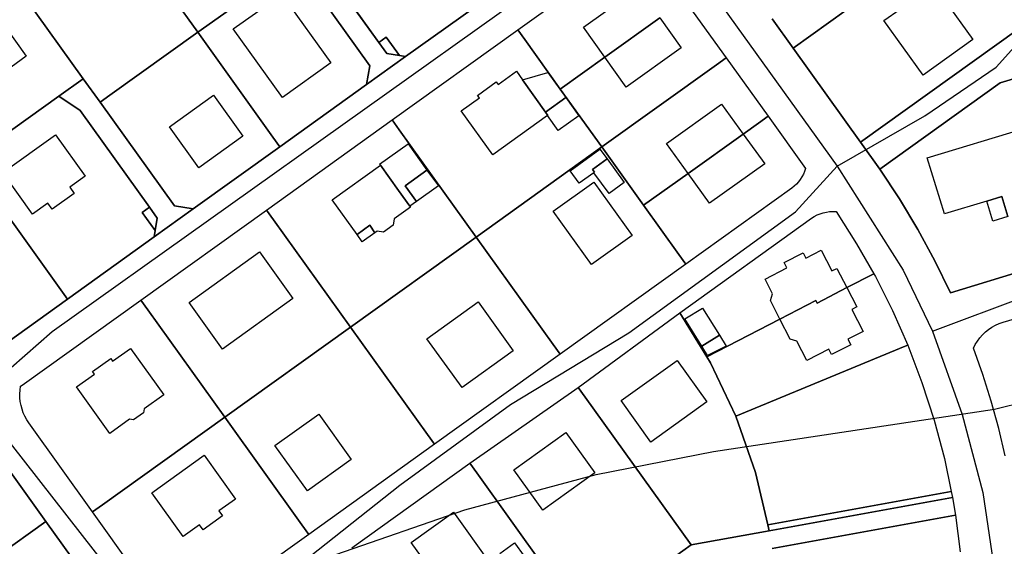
# Model space of a CAD drawing. Extents: x 577960 to 582939, y 6017202 to 6023066.
# Tile 163 of 217: x 579810 to 579974, y 6021972 to 6022060. Entities that reach past the tile are written whole.
import ezdxf

# ---------------------------------------------------------------- set-up
doc = ezdxf.new("R2010")
doc.units = 0
doc.header["$MEASUREMENT"] = 0
doc.linetypes.add('D', pattern=[0])
for name, color, linetype in [('LI__FLUR', 7, 'D'), ('LI__GEB', 7, 'Continuous'), ('LI__STRASSE', 7, 'Continuous')]:
    doc.layers.add(name, color=color, linetype=linetype)

msp = doc.modelspace()

# ---------------------------------------------------------------- linework, layer by layer
at = {"layer": 'LI__FLUR', "color": 8, "linetype": 'D', "true_color": 0x808080}
for p, q in [((579825.089, 6022078.708), (579840.042, 6022057.857)), ((579840.042, 6022057.857), (579825.089, 6022078.708)), ((579965.749, 6022074.273), (579939.142, 6022055.205)), ((579939.142, 6022055.205), (579965.749, 6022074.273)), ((579807.176, 6022069.353), (579820.98, 6022050.101)), ((579820.98, 6022050.101), (579807.176, 6022069.353)), ((579893.311, 6022058.235), (579909.355, 6022069.739)), ((579870.2, 6022056.127), (579861.474, 6022068.301)), ((579861.474, 6022068.301), (579870.2, 6022056.127)), ((579840.042, 6022057.857), (579852.852, 6022067.037)), ((579852.852, 6022067.037), (579840.042, 6022057.857)), ((579858.635, 6022066.262), (579868.671, 6022052.259)), ((579868.671, 6022052.259), (579858.635, 6022066.262)), ((579874.648, 6022053.778), (579889.083, 6022064.132)), ((579889.083, 6022064.132), (579874.648, 6022053.778)), ((579921.09, 6022063.242), (579928.007, 6022053.596)), ((579907.795, 6022053.697), (579916.941, 6022060.263)), ((579916.941, 6022060.263), (579907.795, 6022053.697)), ((579935.648, 6022060.079), (579939.142, 6022055.205)), ((579939.142, 6022055.205), (579935.648, 6022060.079)), ((579825.403, 6022047.358), (579840.042, 6022057.857)), ((579840.042, 6022057.857), (579825.403, 6022047.358)), ((579840.042, 6022057.857), (579852.551, 6022040.4)), ((579852.551, 6022040.4), (579840.042, 6022057.857)), ((579872.389, 6022043.243), (579893.311, 6022058.235)), ((579893.311, 6022058.235), (579894.476, 6022056.61)), ((579894.476, 6022056.61), (579893.311, 6022058.235)), ((579976.767, 6022058.482), (579950.388, 6022039.532)), ((579950.388, 6022039.532), (579976.767, 6022058.482)), ((579870.2, 6022056.127), (579871.42, 6022056.996)), ((579871.42, 6022056.996), (579870.2, 6022056.127)), ((579871.509, 6022054.298), (579870.2, 6022056.127)), ((579870.2, 6022056.127), (579871.509, 6022054.298)), ((579871.42, 6022056.996), (579873.609, 6022053.948)), ((579873.609, 6022053.948), (579871.42, 6022056.996)), ((579894.476, 6022056.61), (579900.378, 6022048.379)), ((579900.378, 6022048.379), (579894.476, 6022056.61)), ((579873.609, 6022053.948), (579871.509, 6022054.298)), ((579871.509, 6022054.298), (579873.609, 6022053.948)), ((579939.142, 6022055.205), (579950.388, 6022039.532)), ((579950.388, 6022039.532), (579939.142, 6022055.205)), ((579868.151, 6022049.12), (579874.648, 6022053.778)), ((579874.648, 6022053.778), (579868.151, 6022049.12)), ((579874.648, 6022053.778), (579873.609, 6022053.948)), ((579873.609, 6022053.948), (579874.648, 6022053.778)), ((579900.378, 6022048.379), (579907.795, 6022053.697)), ((579907.795, 6022053.697), (579900.378, 6022048.379)), ((579926.382, 6022052.431), (579907.285, 6022038.743)), ((579907.285, 6022038.743), (579926.382, 6022052.431)), ((579928.007, 6022053.596), (579926.382, 6022052.431)), ((579926.382, 6022052.431), (579928.007, 6022053.596)), ((579928.007, 6022053.596), (579934.984, 6022043.86)), ((579868.671, 6022052.259), (579868.151, 6022049.12)), ((579868.151, 6022049.12), (579868.671, 6022052.259)), ((579973.608, 6022049.406), (579978.077, 6022050.765)), ((579978.077, 6022050.765), (579973.608, 6022049.406)), ((579816.911, 6022047.193), (579820.98, 6022050.101)), ((579820.98, 6022050.101), (579816.911, 6022047.193)), ((579820.98, 6022050.101), (579823.778, 6022046.193)), ((579823.778, 6022046.193), (579820.98, 6022050.101)), ((579853.716, 6022038.775), (579868.151, 6022049.12)), ((579868.151, 6022049.12), (579853.716, 6022038.775)), ((579953.596, 6022035.024), (579973.608, 6022049.406)), ((579973.608, 6022049.406), (579953.596, 6022035.024)), ((579907.285, 6022038.743), (579900.378, 6022048.379)), ((579900.378, 6022048.379), (579907.285, 6022038.743)), ((579801.877, 6022036.408), (579816.911, 6022047.193)), ((579816.911, 6022047.193), (579801.877, 6022036.408)), ((579820.46, 6022044.814), (579816.911, 6022047.193)), ((579816.911, 6022047.193), (579820.46, 6022044.814)), ((579823.778, 6022046.193), (579825.403, 6022047.358)), ((579825.403, 6022047.358), (579823.778, 6022046.193)), ((579823.778, 6022046.193), (579836.143, 6022028.95)), ((579836.143, 6022028.95), (579823.778, 6022046.193)), ((579831.995, 6022028.741), (579820.46, 6022044.814)), ((579820.46, 6022044.814), (579831.995, 6022028.741)), ((579851.467, 6022028.25), (579872.389, 6022043.243)), ((579872.389, 6022043.243), (579873.554, 6022041.618)), ((579873.554, 6022041.618), (579872.389, 6022043.243)), ((579933.357, 6022042.698), (579930.835, 6022040.902)), ((579930.835, 6022040.902), (579933.357, 6022042.698)), ((579934.984, 6022043.86), (579933.357, 6022042.698)), ((579933.357, 6022042.698), (579934.984, 6022043.86)), ((579934.984, 6022043.86), (579941.211, 6022035.164)), ((579873.554, 6022041.618), (579886.363, 6022023.751)), ((579886.363, 6022023.751), (579873.554, 6022041.618)), ((579930.835, 6022040.902), (579921.669, 6022034.345)), ((579921.669, 6022034.345), (579930.835, 6022040.902)), ((579852.551, 6022040.4), (579853.716, 6022038.775)), ((579853.716, 6022038.775), (579852.551, 6022040.4)), ((579950.388, 6022039.532), (579953.596, 6022035.024)), ((579953.596, 6022035.024), (579950.388, 6022039.532)), ((579839.282, 6022028.431), (579853.716, 6022038.775)), ((579853.716, 6022038.775), (579839.282, 6022028.431)), ((579886.363, 6022023.751), (579907.285, 6022038.743)), ((579907.285, 6022038.743), (579886.363, 6022023.751)), ((579914.242, 6022029.038), (579907.285, 6022038.743)), ((579907.285, 6022038.743), (579914.242, 6022029.038)), ((579818.35, 6022013.418), (579801.877, 6022036.408)), ((579801.877, 6022036.408), (579818.35, 6022013.418)), ((579921.669, 6022034.345), (579914.242, 6022029.038)), ((579914.242, 6022029.038), (579921.669, 6022034.345)), ((579941.053, 6022034.684), (579940.855, 6022034.219)), ((579941.211, 6022035.164), (579941.053, 6022034.684)), ((579956.865, 6022030.086), (579953.596, 6022035.024)), ((579953.596, 6022035.024), (579956.865, 6022030.086)), ((579940.039, 6022032.946), (579939.699, 6022032.572)), ((579940.346, 6022033.347), (579940.039, 6022032.946)), ((579940.619, 6022033.772), (579940.346, 6022033.347)), ((579940.855, 6022034.219), (579940.619, 6022033.772)), ((579938.932, 6022031.915), (579921.269, 6022019.242)), ((579939.329, 6022032.227), (579938.932, 6022031.915)), ((579939.699, 6022032.572), (579939.329, 6022032.227)), ((579959.913, 6022025.008), (579956.865, 6022030.086)), ((579956.865, 6022030.086), (579959.913, 6022025.008)), ((579830.555, 6022013.248), (579851.467, 6022028.25)), ((579831.995, 6022028.741), (579830.775, 6022027.861)), ((579830.775, 6022027.861), (579831.995, 6022028.741)), ((579830.775, 6022027.861), (579832.954, 6022024.822)), ((579832.954, 6022024.822), (579830.775, 6022027.861)), ((579833.304, 6022026.911), (579831.995, 6022028.741)), ((579831.995, 6022028.741), (579833.304, 6022026.911)), ((579832.784, 6022023.773), (579839.282, 6022028.431)), ((579839.282, 6022028.431), (579832.784, 6022023.773)), ((579836.143, 6022028.95), (579839.282, 6022028.431)), ((579839.282, 6022028.431), (579836.143, 6022028.95)), ((579852.632, 6022026.625), (579851.467, 6022028.25)), ((579851.467, 6022028.25), (579852.632, 6022026.625)), ((579914.242, 6022029.038), (579920.104, 6022020.867)), ((579920.104, 6022020.867), (579914.242, 6022029.038)), ((579943.645, 6022027.64), (579944.161, 6022027.802)), ((579944.161, 6022027.802), (579944.69, 6022027.918)), ((579944.69, 6022027.918), (579945.227, 6022027.986)), ((579945.227, 6022027.986), (579945.768, 6022028.005)), ((579945.768, 6022028.005), (579946.309, 6022027.977)), ((579946.309, 6022027.977), (579949.707, 6022022.649)), ((579832.954, 6022024.822), (579833.304, 6022026.911)), ((579833.304, 6022026.911), (579832.954, 6022024.822)), ((579865.451, 6022008.749), (579852.632, 6022026.625)), ((579852.632, 6022026.625), (579865.451, 6022008.749)), ((579920.269, 6022011.156), (579942.211, 6022026.888)), ((579942.211, 6022026.888), (579942.666, 6022027.181)), ((579942.666, 6022027.181), (579943.145, 6022027.432)), ((579943.145, 6022027.432), (579943.645, 6022027.64)), ((579832.784, 6022023.773), (579832.954, 6022024.822)), ((579832.954, 6022024.822), (579832.784, 6022023.773)), ((579962.732, 6022019.81), (579959.913, 6022025.008)), ((579959.913, 6022025.008), (579962.732, 6022019.81)), ((579818.35, 6022013.418), (579832.784, 6022023.773)), ((579832.784, 6022023.773), (579818.35, 6022013.418)), ((579886.363, 6022023.751), (579865.451, 6022008.749)), ((579865.451, 6022008.749), (579886.363, 6022023.751)), ((579899.182, 6022005.875), (579886.363, 6022023.751)), ((579886.363, 6022023.751), (579899.182, 6022005.875)), ((579949.707, 6022022.649), (579952.556, 6022017.652)), ((579920.104, 6022020.867), (579921.269, 6022019.242)), ((579921.269, 6022019.242), (579920.104, 6022020.867)), ((579965.331, 6022014.483), (579962.732, 6022019.81)), ((579962.732, 6022019.81), (579965.331, 6022014.483)), ((579987.112, 6022021.129), (579965.331, 6022014.483)), ((579965.331, 6022014.483), (579987.112, 6022021.129)), ((579921.269, 6022019.242), (579900.347, 6022004.25)), ((579948.088, 6022015.333), (579952.556, 6022017.652)), ((579952.556, 6022017.652), (579948.088, 6022015.333)), ((579952.556, 6022017.652), (579952.836, 6022017.162)), ((579952.836, 6022017.162), (579955.675, 6022011.524)), ((579943.16, 6022012.764), (579948.088, 6022015.333)), ((579948.088, 6022015.333), (579943.16, 6022012.764)), ((579974.087, 6022009.575), (579993.74, 6022015.571)), ((579803.116, 6022002.504), (579818.35, 6022013.418)), ((579818.35, 6022013.418), (579803.116, 6022002.504)), ((579810.803, 6021999.095), (579830.555, 6022013.248)), ((579830.555, 6022013.248), (579831.72, 6022011.623)), ((579831.72, 6022011.623), (579830.555, 6022013.248)), ((579936.932, 6022010.095), (579942.93, 6022013.214)), ((579942.93, 6022013.214), (579936.932, 6022010.095)), ((579942.93, 6022013.214), (579943.16, 6022012.764)), ((579943.16, 6022012.764), (579942.93, 6022013.214)), ((579831.72, 6022011.623), (579844.529, 6021993.756)), ((579844.529, 6021993.756), (579831.72, 6022011.623)), ((579955.675, 6022011.524), (579958.234, 6022005.747)), ((579903.356, 6021998.732), (579920.269, 6022011.156)), ((579924.767, 6022003.789), (579920.269, 6022011.156)), ((579920.269, 6022011.156), (579924.767, 6022003.789)), ((579924.767, 6022003.789), (579936.932, 6022010.095)), ((579936.932, 6022010.095), (579924.767, 6022003.789)), ((579865.451, 6022008.749), (579844.529, 6021993.756)), ((579844.529, 6021993.756), (579865.451, 6022008.749)), ((579865.451, 6022008.749), (579878.26, 6021990.881)), ((579878.26, 6021990.881), (579865.451, 6022008.749)), ((579971.168, 6022007.947), (579971.693, 6022008.368)), ((579971.693, 6022008.368), (579972.252, 6022008.744)), ((579972.252, 6022008.744), (579972.84, 6022009.072)), ((579972.84, 6022009.072), (579973.453, 6022009.349)), ((579973.453, 6022009.349), (579974.087, 6022009.575)), ((579969.469, 6022005.874), (579969.827, 6022006.444)), ((579969.827, 6022006.444), (579970.232, 6022006.982)), ((579970.232, 6022006.982), (579970.68, 6022007.484)), ((579970.68, 6022007.484), (579971.168, 6022007.947)), ((579900.347, 6022004.25), (579899.182, 6022005.875)), ((579899.182, 6022005.875), (579900.347, 6022004.25)), ((579929.595, 6021993.933), (579957.824, 6022005.577)), ((579957.824, 6022005.577), (579929.595, 6021993.933)), ((579957.824, 6022005.577), (579958.234, 6022005.747)), ((579958.234, 6022005.747), (579957.824, 6022005.577)), ((579958.234, 6022005.747), (579960.593, 6021999.569)), ((579969.159, 6022005.277), (579969.469, 6022005.874)), ((579970.719, 6022000.869), (579969.159, 6022005.277)), ((579900.347, 6022004.25), (579879.425, 6021989.256)), ((579925.377, 6022002.789), (579924.767, 6022003.789)), ((579924.767, 6022003.789), (579925.377, 6022002.789)), ((579929.595, 6021993.933), (579925.377, 6022002.789)), ((579925.377, 6022002.789), (579929.595, 6021993.933)), ((579972.128, 6021996.41), (579970.719, 6022000.869)), ((579810.422, 6021997.631), (579810.457, 6021998.27)), ((579810.457, 6021998.27), (579810.543, 6021998.905)), ((579810.543, 6021998.905), (579810.803, 6021999.095)), ((579885.343, 6021986.117), (579903.356, 6021998.732)), ((579903.356, 6021998.732), (579904.521, 6021997.107)), ((579904.521, 6021997.107), (579903.356, 6021998.732)), ((579960.593, 6021999.569), (579962.622, 6021993.272)), ((579810.437, 6021996.991), (579810.422, 6021997.631)), ((579810.502, 6021996.354), (579810.437, 6021996.991)), ((579904.521, 6021997.107), (579922.158, 6021972.502)), ((579922.158, 6021972.502), (579904.521, 6021997.107)), ((579810.618, 6021995.724), (579810.502, 6021996.354)), ((579810.783, 6021995.105), (579810.618, 6021995.724)), ((579810.996, 6021994.501), (579810.783, 6021995.105)), ((579973.378, 6021991.902), (579972.128, 6021996.41)), ((579814.75, 6021976.423), (579801.659, 6021994.691)), ((579801.659, 6021994.691), (579814.75, 6021976.423)), ((579811.257, 6021993.916), (579810.996, 6021994.501)), ((579811.563, 6021993.354), (579811.257, 6021993.916)), ((579811.912, 6021992.817), (579811.563, 6021993.354)), ((579844.529, 6021993.756), (579824.163, 6021979.158)), ((579824.163, 6021979.158), (579844.529, 6021993.756)), ((579857.339, 6021975.878), (579844.529, 6021993.756)), ((579844.529, 6021993.756), (579857.339, 6021975.878)), ((579932.894, 6021984.546), (579929.595, 6021993.933)), ((579929.595, 6021993.933), (579932.894, 6021984.546)), ((579822.538, 6021977.993), (579811.912, 6021992.817)), ((579962.622, 6021993.272), (579964.321, 6021986.874)), ((579974.467, 6021987.354), (579973.378, 6021991.902)), ((579878.26, 6021990.881), (579879.425, 6021989.256)), ((579879.425, 6021989.256), (579878.26, 6021990.881)), ((579879.425, 6021989.256), (579858.503, 6021974.253)), ((579964.321, 6021986.874), (579965.467, 6021981.375)), ((579865.711, 6021972.044), (579885.343, 6021986.117)), ((579885.343, 6021986.117), (579886.508, 6021984.492)), ((579886.508, 6021984.492), (579885.343, 6021986.117)), ((579886.508, 6021984.492), (579904.285, 6021959.687)), ((579904.285, 6021959.687), (579886.508, 6021984.492)), ((579934.955, 6021975.827), (579932.894, 6021984.546)), ((579932.894, 6021984.546), (579934.955, 6021975.827)), ((579965.467, 6021981.375), (579934.955, 6021975.827)), ((579934.955, 6021975.827), (579965.467, 6021981.375)), ((579965.671, 6021980.397), (579935.183, 6021974.86)), ((579935.183, 6021974.86), (579965.671, 6021980.397)), ((579965.467, 6021981.375), (579965.671, 6021980.397)), ((579965.671, 6021980.397), (579966.17, 6021977.438)), ((579824.163, 6021979.158), (579822.538, 6021977.993)), ((579822.538, 6021977.993), (579824.163, 6021979.158)), ((579831.104, 6021966.047), (579822.538, 6021977.993)), ((579935.673, 6021971.901), (579966.17, 6021977.438)), ((579966.17, 6021977.438), (579935.673, 6021971.901)), ((579966.17, 6021977.438), (579966.98, 6021971.341)), ((579785.743, 6021955.608), (579814.75, 6021976.423)), ((579814.75, 6021976.423), (579785.743, 6021955.608)), ((579825.207, 6021961.829), (579814.75, 6021976.423)), ((579814.75, 6021976.423), (579825.207, 6021961.829)), ((579858.503, 6021974.253), (579857.339, 6021975.878)), ((579857.339, 6021975.878), (579858.503, 6021974.253)), ((579934.955, 6021975.827), (579935.183, 6021974.86)), ((579935.183, 6021974.86), (579934.955, 6021975.827)), ((579858.503, 6021974.253), (579841.49, 6021962.059)), ((579935.183, 6021974.86), (579922.158, 6021972.502)), ((579922.158, 6021972.502), (579935.183, 6021974.86)), ((579922.158, 6021972.502), (579904.285, 6021959.687)), ((579904.285, 6021959.687), (579922.158, 6021972.502))]:
    msp.add_line(p, q, dxfattribs=at)
at = {"layer": 'LI__GEB', "color": 5, "linetype": 'D', "true_color": 0x0000ff}
for p, q in [((579845.94, 6022058.386), (579854.007, 6022064.124)), ((579854.007, 6022064.124), (579862.203, 6022052.748)), ((579904.236, 6022058.664), (579913.383, 6022065.221)), ((579954.262, 6022059.778), (579960.146, 6022063.992)), ((579805.276, 6022062.542), (579811.501, 6022053.842)), ((579964.355, 6022063.181), (579969.086, 6022056.631)), ((579916.941, 6022060.263), (579920.52, 6022055.265)), ((579960.804, 6022050.671), (579954.262, 6022059.778)), ((579854.126, 6022046.991), (579845.94, 6022058.386)), ((579907.795, 6022053.697), (579904.236, 6022058.664)), ((579969.086, 6022056.631), (579960.804, 6022050.671)), ((579920.52, 6022055.265), (579911.373, 6022048.709)), ((579811.501, 6022053.842), (579804.041, 6022048.493)), ((579862.203, 6022052.748), (579854.126, 6022046.991)), ((579911.373, 6022048.709), (579907.795, 6022053.697)), ((579890.022, 6022049.149), (579893.071, 6022051.348)), ((579893.071, 6022051.348), (579894.08, 6022049.929)), ((579886.623, 6022047.33), (579889.722, 6022049.559)), ((579889.722, 6022049.559), (579890.022, 6022049.149)), ((579894.08, 6022049.929), (579897.949, 6022044.531)), ((579835.344, 6022042.114), (579842.671, 6022047.342)), ((579842.671, 6022047.342), (579847.539, 6022040.515)), ((579883.884, 6022044.741), (579886.913, 6022046.92)), ((579886.913, 6022046.92), (579886.623, 6022047.33)), ((579897.949, 6022044.531), (579901.297, 6022046.98)), ((579901.297, 6022046.98), (579903.476, 6022043.941)), ((579918.09, 6022039.323), (579927.247, 6022045.869)), ((579927.247, 6022045.869), (579930.835, 6022040.902)), ((579889.132, 6022037.415), (579883.884, 6022044.741)), ((579898.328, 6022044.001), (579897.949, 6022044.531)), ((579897.949, 6022044.531), (579898.328, 6022044.001)), ((579898.278, 6022043.961), (579889.132, 6022037.415)), ((579898.278, 6022043.961), (579898.328, 6022044.001)), ((579898.328, 6022044.001), (579898.278, 6022043.961)), ((579900.048, 6022041.482), (579898.278, 6022043.961)), ((579903.476, 6022043.941), (579900.048, 6022041.482)), ((579840.232, 6022035.287), (579835.344, 6022042.114)), ((579921.669, 6022034.345), (579930.835, 6022040.902)), ((579930.835, 6022040.902), (579921.669, 6022034.345)), ((579930.835, 6022040.902), (579934.414, 6022035.934)), ((579961.484, 6022036.926), (579977.628, 6022041.837)), ((579807.568, 6022034.495), (579816.373, 6022040.791)), ((579816.373, 6022040.791), (579821.319, 6022033.875)), ((579847.539, 6022040.515), (579840.232, 6022035.287)), ((579921.669, 6022034.345), (579918.09, 6022039.323)), ((579902.047, 6022034.795), (579906.985, 6022038.384)), ((579906.985, 6022038.384), (579908.174, 6022036.744)), ((579908.174, 6022036.744), (579905.745, 6022034.985)), ((579934.414, 6022035.934), (579925.247, 6022029.387)), ((579964.334, 6022027.604), (579961.484, 6022036.926)), ((579812.529, 6022027.583), (579807.568, 6022034.495)), ((579862.423, 6022029.959), (579870.449, 6022035.706)), ((579870.449, 6022035.706), (579873.448, 6022031.508)), ((579874.538, 6022032.288), (579878.196, 6022034.896)), ((579878.196, 6022034.896), (579880.086, 6022032.257)), ((579903.556, 6022032.706), (579902.047, 6022034.795)), ((579905.985, 6022034.465), (579903.556, 6022032.706)), ((579905.745, 6022034.985), (579906.075, 6022034.535)), ((579906.075, 6022034.535), (579905.985, 6022034.465)), ((579925.247, 6022029.387), (579921.669, 6022034.345)), ((579821.319, 6022033.875), (579818.766, 6022032.045)), ((579899.218, 6022028.049), (579905.965, 6022032.886)), ((579905.965, 6022032.886), (579912.332, 6022023.99)), ((579819.491, 6022031.025), (579815.825, 6022028.397)), ((579818.766, 6022032.045), (579819.491, 6022031.025)), ((579873.448, 6022031.508), (579875.337, 6022028.869)), ((579876.427, 6022029.649), (579874.538, 6022032.288)), ((579880.086, 6022032.257), (579876.427, 6022029.649)), ((579815.085, 6022029.403), (579812.529, 6022027.583)), ((579815.825, 6022028.397), (579815.085, 6022029.403)), ((579866.551, 6022024.192), (579862.423, 6022029.959)), ((579971.371, 6022029.75), (579964.334, 6022027.604)), ((579973.886, 6022030.517), (579971.371, 6022029.75)), ((579974.907, 6022027.17), (579973.886, 6022030.517)), ((579875.447, 6022028.709), (579872.738, 6022026.77)), ((579875.337, 6022028.869), (579875.447, 6022028.709)), ((579905.585, 6022019.162), (579899.218, 6022028.049)), ((579872.738, 6022026.77), (579872.568, 6022025.721)), ((579868.69, 6022025.721), (579866.551, 6022024.192)), ((579869.54, 6022024.471), (579868.69, 6022025.721)), ((579869.919, 6022024.751), (579869.54, 6022024.471)), ((579870.969, 6022024.571), (579869.919, 6022024.751)), ((579872.568, 6022025.721), (579870.969, 6022024.571)), ((579912.332, 6022023.99), (579905.585, 6022019.162)), ((579838.594, 6022012.86), (579850.313, 6022021.27)), ((579850.313, 6022021.27), (579855.883, 6022013.509)), ((579941.263, 6022020.234), (579943.807, 6022021.554)), ((579943.807, 6022021.554), (579945.588, 6022018.118)), ((579937.668, 6022019.503), (579940.792, 6022021.14)), ((579940.792, 6022021.14), (579941.263, 6022020.234)), ((579934.474, 6022016.714), (579938.112, 6022018.612)), ((579938.112, 6022018.612), (579937.668, 6022019.503)), ((579945.588, 6022018.118), (579946.434, 6022018.543)), ((579946.434, 6022018.543), (579948.088, 6022015.333)), ((579935.73, 6022014.282), (579934.474, 6022016.714)), ((579943.16, 6022012.764), (579948.088, 6022015.333)), ((579948.088, 6022015.333), (579943.16, 6022012.764)), ((579948.088, 6022015.333), (579949.757, 6022012.114)), ((579855.883, 6022013.509), (579844.152, 6022005.116)), ((579935.365, 6022013.177), (579935.73, 6022014.282)), ((579936.932, 6022010.095), (579935.365, 6022013.177)), ((579936.932, 6022010.095), (579942.93, 6022013.214)), ((579942.93, 6022013.214), (579936.932, 6022010.095)), ((579942.93, 6022013.214), (579943.16, 6022012.764)), ((579943.16, 6022012.764), (579942.93, 6022013.214)), ((579844.152, 6022005.116), (579838.594, 6022012.86)), ((579878.197, 6022006.814), (579886.706, 6022012.946)), ((579886.706, 6022012.946), (579892.538, 6022004.837)), ((579949.757, 6022012.114), (579948.918, 6022011.674)), ((579948.918, 6022011.674), (579950.797, 6022008.056)), ((579938.662, 6022006.757), (579936.932, 6022010.095)), ((579884.041, 6021998.704), (579878.197, 6022006.814)), ((579923.953, 6022005.587), (579926.865, 6022007.401)), ((579926.865, 6022007.401), (579927.973, 6022005.61)), ((579939.791, 6022006.397), (579938.662, 6022006.757)), ((579950.797, 6022008.056), (579948.258, 6022006.737)), ((579948.258, 6022006.737), (579948.728, 6022005.837)), ((579825.867, 6022003.093), (579828.826, 6022005.202)), ((579828.826, 6022005.202), (579834.363, 6021997.485)), ((579892.538, 6022004.837), (579884.041, 6021998.704)), ((579924.914, 6022004.035), (579923.953, 6022005.587)), ((579927.973, 6022005.61), (579924.914, 6022004.035)), ((579941.44, 6022003.199), (579939.791, 6022006.397)), ((579945.099, 6022005.098), (579941.44, 6022003.199)), ((579945.559, 6022004.208), (579945.099, 6022005.098)), ((579948.728, 6022005.837), (579945.559, 6022004.208)), ((579822.528, 6022001.354), (579825.567, 6022003.512)), ((579825.567, 6022003.512), (579825.867, 6022003.093)), ((579910.503, 6021996.522), (579919.859, 6022003.209)), ((579919.859, 6022003.209), (579924.787, 6021996.312)), ((579819.879, 6021998.825), (579822.828, 6022000.924)), ((579822.828, 6022000.924), (579822.528, 6022001.354)), ((579825.397, 6021991.077), (579819.879, 6021998.825)), ((579834.363, 6021997.485), (579831.114, 6021995.166)), ((579831.114, 6021995.166), (579831.005, 6021994.476)), ((579915.451, 6021989.615), (579910.503, 6021996.522)), ((579924.787, 6021996.312), (579915.451, 6021989.615)), ((579828.675, 6021993.416), (579825.397, 6021991.077)), ((579829.365, 6021993.306), (579828.675, 6021993.416)), ((579831.005, 6021994.476), (579829.365, 6021993.306)), ((579852.876, 6021989.047), (579860.186, 6021994.258)), ((579860.186, 6021994.258), (579865.596, 6021986.704)), ((579892.66, 6021985.028), (579901.326, 6021991.215)), ((579901.326, 6021991.215), (579906.164, 6021984.507)), ((579858.295, 6021981.493), (579852.876, 6021989.047)), ((579832.373, 6021981.197), (579841.081, 6021987.442)), ((579841.081, 6021987.442), (579846.312, 6021980.135)), ((579865.596, 6021986.704), (579858.295, 6021981.493)), ((579897.508, 6021978.31), (579892.66, 6021985.028)), ((579906.164, 6021984.507), (579897.508, 6021978.31)), ((579837.589, 6021973.89), (579832.373, 6021981.197)), ((579846.312, 6021980.135), (579843.563, 6021978.167)), ((579844.157, 6021977.338), (579840.918, 6021975.044)), ((579843.563, 6021978.167), (579844.157, 6021977.338)), ((579875.556, 6021972.932), (579882.592, 6021977.975)), ((579882.592, 6021977.975), (579888.55, 6021969.651)), ((579840.336, 6021975.857), (579837.589, 6021973.89)), ((579840.918, 6021975.044), (579840.336, 6021975.857)), ((579881.531, 6021964.614), (579875.556, 6021972.932)), ((579890.304, 6021971.062), (579892.777, 6021972.829)), ((579892.777, 6021972.829), (579894.35, 6021970.648))]:
    msp.add_line(p, q, dxfattribs=at)
at = {"layer": 'LI__GEB', "color": 5, "linetype": 'D', "true_color": 0x0100ff}
for p, q in [((579894.08, 6022049.929), (579898.309, 6022051.158)), ((579898.309, 6022051.158), (579901.297, 6022046.98)), ((579897.949, 6022044.531), (579894.08, 6022049.929)), ((579901.297, 6022046.98), (579897.949, 6022044.531)), ((579870.31, 6022035.906), (579875.048, 6022039.264)), ((579875.048, 6022039.264), (579878.196, 6022034.896)), ((579905.745, 6022034.985), (579908.174, 6022036.744)), ((579908.174, 6022036.744), (579911.023, 6022032.816)), ((579870.449, 6022035.706), (579870.31, 6022035.906)), ((579873.448, 6022031.508), (579870.449, 6022035.706)), ((579878.196, 6022034.896), (579874.538, 6022032.288)), ((579906.075, 6022034.535), (579905.745, 6022034.985)), ((579905.985, 6022034.465), (579906.075, 6022034.535)), ((579908.504, 6022030.987), (579905.985, 6022034.465)), ((579911.023, 6022032.816), (579908.504, 6022030.987)), ((579875.337, 6022028.869), (579873.448, 6022031.508)), ((579874.538, 6022032.288), (579876.427, 6022029.649)), ((579876.427, 6022029.649), (579875.337, 6022028.869)), ((579971.371, 6022029.75), (579973.886, 6022030.517)), ((579972.392, 6022026.403), (579971.371, 6022029.75)), ((579973.886, 6022030.517), (579974.907, 6022027.17)), ((579974.907, 6022027.17), (579972.392, 6022026.403)), ((579866.551, 6022024.192), (579868.69, 6022025.721)), ((579869.54, 6022024.471), (579867.43, 6022022.972)), ((579868.69, 6022025.721), (579869.54, 6022024.471)), ((579867.43, 6022022.972), (579866.551, 6022024.192)), ((579921.132, 6022010.143), (579924.058, 6022011.934)), ((579924.058, 6022011.934), (579926.865, 6022007.401)), ((579923.953, 6022005.587), (579921.132, 6022010.143)), ((579926.865, 6022007.401), (579923.953, 6022005.587))]:
    msp.add_line(p, q, dxfattribs=at)
at = {"layer": 'LI__STRASSE', "color": 251, "linetype": 'D', "true_color": 0x656464}
for p, q in [((579815.807, 6022008.035), (579915.276, 6022078.898)), ((579915.276, 6022078.898), (579946.482, 6022035.557)), ((579972.92, 6022052.027), (579978.41, 6022058.095)), ((579961.073, 6022043.936), (579972.92, 6022052.027)), ((579946.482, 6022035.557), (579961.073, 6022043.936)), ((579939.547, 6022027.972), (579946.482, 6022035.557)), ((579946.482, 6022035.557), (579957.461, 6022018.221)), ((579911.808, 6022007.819), (579939.547, 6022027.972)), ((579957.461, 6022018.221), (579962.373, 6022008.108)), ((579962.373, 6022008.108), (579978.988, 6022014.32)), ((579962.373, 6022008.108), (579967.285, 6021994.238)), ((579803.014, 6021996.869), (579815.807, 6022008.035)), ((579892.088, 6021995.9), (579911.808, 6022007.819)), ((579826.196, 6021967.273), (579803.014, 6021996.869)), ((579873.668, 6021982.464), (579892.088, 6021995.9)), ((579967.285, 6021994.238), (579970.753, 6021981.236)), ((579838.739, 6021954.867), (579873.668, 6021982.464)), ((579970.753, 6021981.236), (579973.642, 6021961.299))]:
    msp.add_line(p, q, dxfattribs=at)
at = {"layer": 'LI__STRASSE', "color": 251, "linetype": 'D', "true_color": 0x646464}
for p, q in [((579972.645, 6021995.102), (579992.505, 6022000.011)), ((579925.882, 6021988.053), (579972.645, 6021995.102)), ((579906.374, 6021984.218), (579925.882, 6021988.053)), ((579884.475, 6021978.345), (579906.374, 6021984.218)), ((579863.048, 6021970.893), (579884.475, 6021978.345))]:
    msp.add_line(p, q, dxfattribs=at)

doc.saveas('drawing.dxf')
